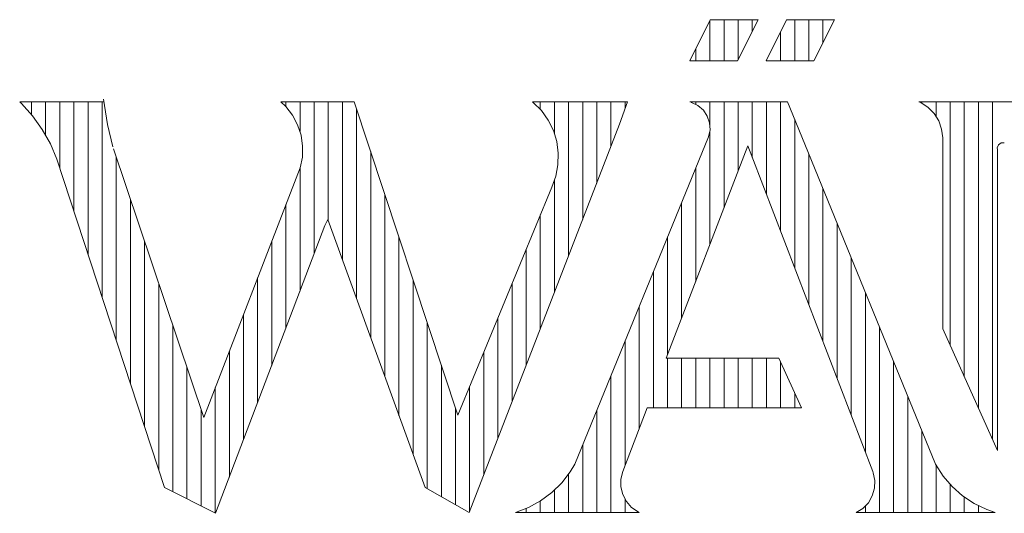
# Model space of a CAD drawing. Header units: inches. Extents: x 0 to 23760, y -13 to 16800.
# Tile 133 of 204: x 16456 to 16879, y 1406 to 1618. Entities that reach past the tile are written whole.
import ezdxf

# ---------------------------------------------------------------- set-up
doc = ezdxf.new("R2010")
doc.units = ezdxf.units.IN
doc.layers.add('210', color=7, linetype='Continuous', true_color=0xffffff)

msp = doc.modelspace()

# ---------------------------------------------------------------- linework, layer by layer
at = {"layer": '210', "color": 20, "linetype": 'Continuous', "lineweight": 13}
for p, q in [((16743.756, 1600.436), (16752.561, 1618.054)), ((16752.561, 1618.054), (16773.119, 1618.054)), ((16764.309, 1600.436), (16773.119, 1618.054)), ((16776.51, 1600.436), (16785.32, 1618.054)), ((16785.32, 1618.054), (16805.873, 1618.054)), ((16797.063, 1600.436), (16805.873, 1618.054)), ((16764.309, 1600.436), (16743.756, 1600.436)), ((16776.51, 1600.436), (16797.063, 1600.436)), ((16456, 1582.819), (16492.086, 1582.819)), ((16456.791, 1582.051), (16456.028, 1582.792)), ((16461.571, 1576.755), (16456.791, 1582.051)), ((16491.944, 1583.889), (16493.747, 1573.042)), ((16570.261, 1580.787), (16568.166, 1582.819)), ((16568.186, 1582.8), (16599.687, 1582.8)), ((16599.687, 1582.8), (16644.189, 1448.146)), ((16676.22, 1582.819), (16717.009, 1582.819)), ((16676.527, 1582.56), (16676.22, 1582.819)), ((16680.056, 1579.018), (16676.527, 1582.56)), ((16713.643, 1573.181), (16717.009, 1582.819)), ((16743.756, 1582.819), (16785.73, 1582.819)), ((16744.538, 1582.431), (16744.315, 1582.499)), ((16747.283, 1581.136), (16744.538, 1582.431)), ((16785.73, 1582.819), (16791.873, 1567.771)), ((16842.993, 1582.433), (16842.182, 1582.819)), ((16842.183, 1582.819), (16922.602, 1582.819)), ((16846.111, 1580.39), (16842.993, 1582.433)), ((16843.434, 1582.2), (16843.434, 1582.819)), ((16849.503, 1576.628), (16849.503, 1582.819)), ((16573.155, 1577.067), (16570.261, 1580.787)), ((16682.966, 1574.951), (16680.056, 1579.018)), ((16749.589, 1579.161), (16747.283, 1581.136)), ((16751.291, 1576.647), (16749.589, 1579.161)), ((16848.714, 1577.722), (16846.111, 1580.39)), ((16850.678, 1574.554), (16848.714, 1577.722)), ((16465.719, 1570.949), (16461.571, 1576.755)), ((16493.747, 1573.042), (16496.044, 1563.427)), ((16575.37, 1572.905), (16573.155, 1577.067)), ((16576.838, 1568.426), (16575.37, 1572.905)), ((16648.999, 1406.367), (16713.643, 1573.181)), ((16685.179, 1570.468), (16682.966, 1574.951)), ((16752.268, 1573.773), (16751.291, 1576.647)), ((16752.452, 1570.743), (16752.268, 1573.773)), ((16851.912, 1571.037), (16850.678, 1574.554)), ((16469.181, 1564.709), (16465.719, 1570.949)), ((16686.639, 1565.685), (16685.179, 1570.468)), ((16751.829, 1567.771), (16752.452, 1570.743)), ((16852.356, 1567.337), (16851.912, 1571.037)), ((16471.914, 1558.116), (16469.181, 1564.709)), ((16577.516, 1563.761), (16576.838, 1568.426)), ((16687.305, 1560.729), (16686.639, 1565.685)), ((16751.829, 1567.771), (16694.402, 1427.106)), ((16791.873, 1567.771), (16849.3, 1427.106)), ((16852.356, 1567.336), (16852.356, 1485.33)), ((16877.439, 1565.147), (16876.313, 1564.34)), ((16878.824, 1565.201), (16877.439, 1565.147)), ((16496.256, 1562.661), (16535.043, 1447.244)), ((16577.384, 1559.048), (16577.516, 1563.761)), ((16687.161, 1555.731), (16687.305, 1560.729)), ((16766.989, 1559.468), (16768.67, 1563.852)), ((16770.355, 1559.468), (16768.67, 1563.852)), ((16876.313, 1564.34), (16875.817, 1563.047)), ((16875.817, 1563.047), (16875.886, 1562.265)), ((16875.886, 1433.069), (16875.886, 1562.265)), ((16471.901, 1558.153), (16518.206, 1417.187)), ((16576.447, 1554.428), (16577.384, 1559.048)), ((16733.655, 1472.688), (16766.989, 1559.468)), ((16822.367, 1424.062), (16770.355, 1559.468)), ((16574.731, 1550.037), (16576.447, 1554.428)), ((16686.211, 1550.822), (16687.161, 1555.731)), ((16535.043, 1447.244), (16574.731, 1550.037)), ((16684.479, 1546.131), (16686.211, 1550.822)), ((16644.189, 1448.146), (16684.479, 1546.131)), ((16588.266, 1532.304), (16630.058, 1417.187)), ((16540.157, 1406.066), (16587.059, 1529.599)), ((16852.356, 1485.33), (16875.886, 1433.069)), ((16733.655, 1472.688), (16781.954, 1472.688)), ((16781.954, 1472.688), (16791.683, 1451.367)), ((16714.977, 1424.062), (16725.463, 1451.367)), ((16791.683, 1451.367), (16725.463, 1451.367)), ((16692.42, 1423.87), (16694.403, 1427.107)), ((16849.299, 1427.107), (16852.55, 1422.085)), ((16688.75, 1419.146), (16692.42, 1423.87)), ((16714.172, 1420.779), (16714.171, 1417.4)), ((16714.977, 1424.062), (16714.172, 1420.779)), ((16822.57, 1423.484), (16822.367, 1424.062)), ((16823.232, 1420.17), (16822.57, 1423.484)), ((16852.55, 1422.085), (16856.45, 1417.549)), ((16518.206, 1417.187), (16540.157, 1406.066)), ((16630.058, 1417.187), (16648.999, 1406.367)), ((16684.474, 1414.963), (16688.75, 1419.146)), ((16714.171, 1417.4), (16714.974, 1414.117)), ((16822.141, 1413.549), (16823.086, 1416.793)), ((16823.086, 1416.793), (16823.232, 1420.17)), ((16856.45, 1417.549), (16860.928, 1413.583)), ((16679.671, 1411.396), (16684.474, 1414.963)), ((16714.974, 1414.117), (16716.535, 1411.119)), ((16820.451, 1410.622), (16822.141, 1413.549)), ((16860.928, 1413.583), (16865.902, 1410.26)), ((16668.846, 1406.367), (16674.429, 1408.514)), ((16674.429, 1408.514), (16679.671, 1411.396)), ((16716.535, 1411.119), (16718.765, 1408.58)), ((16718.765, 1408.58), (16721.534, 1406.643)), ((16815.263, 1406.367), (16818.114, 1408.181)), ((16818.114, 1408.181), (16820.451, 1410.622)), ((16865.902, 1410.26), (16871.28, 1407.641)), ((16722.081, 1406.367), (16668.845, 1406.367)), ((16874.857, 1406.367), (16815.263, 1406.367)), ((16871.28, 1407.641), (16874.856, 1406.367))]:
    msp.add_line(p, q, dxfattribs=at)
at = {"layer": '210', "color": 140, "linetype": 'Continuous', "lineweight": 13}
for p, q in [((16752.398, 1600.436), (16752.398, 1617.727)), ((16758.467, 1600.436), (16758.467, 1618.054)), ((16764.536, 1600.89), (16764.536, 1618.054)), ((16770.605, 1613.026), (16770.605, 1618.054)), ((16788.812, 1600.436), (16788.812, 1618.054)), ((16794.881, 1600.436), (16794.881, 1618.054)), ((16800.95, 1608.209), (16800.95, 1618.054)), ((16782.743, 1600.436), (16782.743, 1612.901)), ((16746.329, 1600.436), (16746.329, 1605.584)), ((16776.674, 1600.436), (16776.674, 1600.764)), ((16461.082, 1577.354), (16461.082, 1582.819)), ((16467.152, 1568.566), (16467.152, 1582.819)), ((16473.221, 1554.135), (16473.221, 1582.819)), ((16479.29, 1535.659), (16479.29, 1582.819)), ((16485.359, 1517.183), (16485.359, 1582.819)), ((16491.428, 1498.708), (16491.428, 1582.819)), ((16570.326, 1580.716), (16570.326, 1582.8)), ((16576.395, 1570.079), (16576.395, 1582.8)), ((16582.464, 1517.496), (16582.464, 1582.8)), ((16588.533, 1531.568), (16588.533, 1582.8)), ((16594.602, 1514.851), (16594.602, 1582.8)), ((16679.569, 1579.58), (16679.569, 1582.819)), ((16685.638, 1569.234), (16685.638, 1582.819)), ((16691.707, 1516.575), (16691.707, 1582.819)), ((16697.776, 1532.236), (16697.776, 1582.819)), ((16703.845, 1547.898), (16703.845, 1582.819)), ((16709.914, 1563.559), (16709.914, 1582.819)), ((16715.983, 1579.882), (16715.983, 1582.819)), ((16746.329, 1581.69), (16746.329, 1582.819)), ((16752.398, 1572.961), (16752.398, 1582.819)), ((16758.467, 1537.282), (16758.467, 1582.819)), ((16764.536, 1553.082), (16764.536, 1582.819)), ((16770.605, 1558.816), (16770.605, 1582.819)), ((16776.674, 1543.016), (16776.674, 1582.819)), ((16782.743, 1527.216), (16782.743, 1582.819)), ((16855.572, 1478.188), (16855.572, 1582.819)), ((16861.641, 1464.708), (16861.641, 1582.819)), ((16867.71, 1451.228), (16867.71, 1582.819)), ((16873.779, 1437.748), (16873.779, 1582.819)), ((16600.671, 1498.134), (16600.671, 1579.823)), ((16788.812, 1511.416), (16788.812, 1575.27)), ((16752.398, 1521.482), (16752.398, 1570.188)), ((16606.74, 1481.417), (16606.74, 1561.46)), ((16794.881, 1495.616), (16794.881, 1560.403)), ((16497.497, 1480.232), (16497.497, 1558.968)), ((16576.395, 1501.511), (16576.395, 1554.254)), ((16746.329, 1505.682), (16746.329, 1554.298)), ((16685.638, 1500.914), (16685.638, 1548.993)), ((16800.95, 1479.816), (16800.95, 1545.537)), ((16503.566, 1461.756), (16503.566, 1540.909)), ((16612.809, 1464.699), (16612.809, 1543.096)), ((16740.26, 1489.883), (16740.26, 1539.432)), ((16570.326, 1485.526), (16570.326, 1538.627)), ((16587.059, 1529.599), (16588.266, 1532.304)), ((16679.569, 1485.253), (16679.569, 1534.189)), ((16807.019, 1464.016), (16807.019, 1530.671)), ((16509.635, 1443.28), (16509.635, 1522.849)), ((16564.257, 1469.541), (16564.257, 1522.908)), ((16618.878, 1447.982), (16618.878, 1524.732)), ((16734.191, 1474.083), (16734.191, 1524.566)), ((16673.5, 1469.592), (16673.5, 1519.429)), ((16813.088, 1448.216), (16813.088, 1515.805)), ((16728.121, 1451.367), (16728.121, 1509.7)), ((16558.188, 1453.557), (16558.188, 1507.189)), ((16624.947, 1431.265), (16624.947, 1506.368)), ((16515.704, 1424.805), (16515.704, 1504.789)), ((16667.431, 1453.931), (16667.431, 1504.669)), ((16819.157, 1432.416), (16819.157, 1500.939)), ((16722.052, 1442.486), (16722.052, 1494.834)), ((16552.118, 1437.572), (16552.118, 1491.47)), ((16661.362, 1438.27), (16661.362, 1489.909)), ((16521.773, 1415.38), (16521.773, 1486.73)), ((16631.016, 1416.64), (16631.016, 1488.004)), ((16825.227, 1406.367), (16825.227, 1486.073)), ((16715.983, 1426.682), (16715.983, 1479.968)), ((16546.049, 1421.587), (16546.049, 1475.751)), ((16655.293, 1422.608), (16655.293, 1475.149)), ((16734.191, 1451.367), (16734.191, 1472.688)), ((16740.26, 1451.367), (16740.26, 1472.688)), ((16746.329, 1451.367), (16746.329, 1472.688)), ((16752.398, 1451.367), (16752.398, 1472.688)), ((16758.467, 1451.367), (16758.467, 1472.688)), ((16764.536, 1451.367), (16764.536, 1472.688)), ((16770.605, 1451.367), (16770.605, 1472.688)), ((16776.674, 1451.367), (16776.674, 1472.688)), ((16527.842, 1412.305), (16527.842, 1468.67)), ((16637.085, 1413.173), (16637.085, 1469.641)), ((16782.743, 1451.367), (16782.743, 1470.959)), ((16831.296, 1406.367), (16831.296, 1471.207)), ((16709.914, 1406.367), (16709.914, 1465.103)), ((16539.98, 1406.156), (16539.98, 1460.032)), ((16649.224, 1406.947), (16649.224, 1460.389)), ((16788.812, 1451.367), (16788.812, 1457.658)), ((16837.365, 1406.367), (16837.365, 1456.341)), ((16533.911, 1409.23), (16533.911, 1450.61)), ((16643.155, 1409.705), (16643.155, 1451.277)), ((16703.845, 1406.367), (16703.845, 1450.237)), ((16843.434, 1406.367), (16843.434, 1441.475)), ((16697.776, 1406.367), (16697.776, 1435.371)), ((16849.503, 1406.367), (16849.503, 1426.745)), ((16691.707, 1406.367), (16691.707, 1422.843)), ((16855.572, 1406.367), (16855.572, 1418.466)), ((16685.638, 1406.367), (16685.638, 1415.992)), ((16861.641, 1406.367), (16861.641, 1413.045)), ((16673.5, 1406.367), (16673.5, 1408.095)), ((16679.569, 1406.367), (16679.569, 1411.331)), ((16715.983, 1406.367), (16715.983, 1411.993)), ((16819.157, 1406.367), (16819.157, 1409.128)), ((16867.71, 1406.367), (16867.71, 1409.277)), ((16721.534, 1406.643), (16722.08, 1406.367)), ((16722.052, 1406.367), (16722.052, 1406.38)), ((16873.779, 1406.367), (16873.779, 1406.714))]:
    msp.add_line(p, q, dxfattribs=at)

doc.saveas('drawing.dxf')
